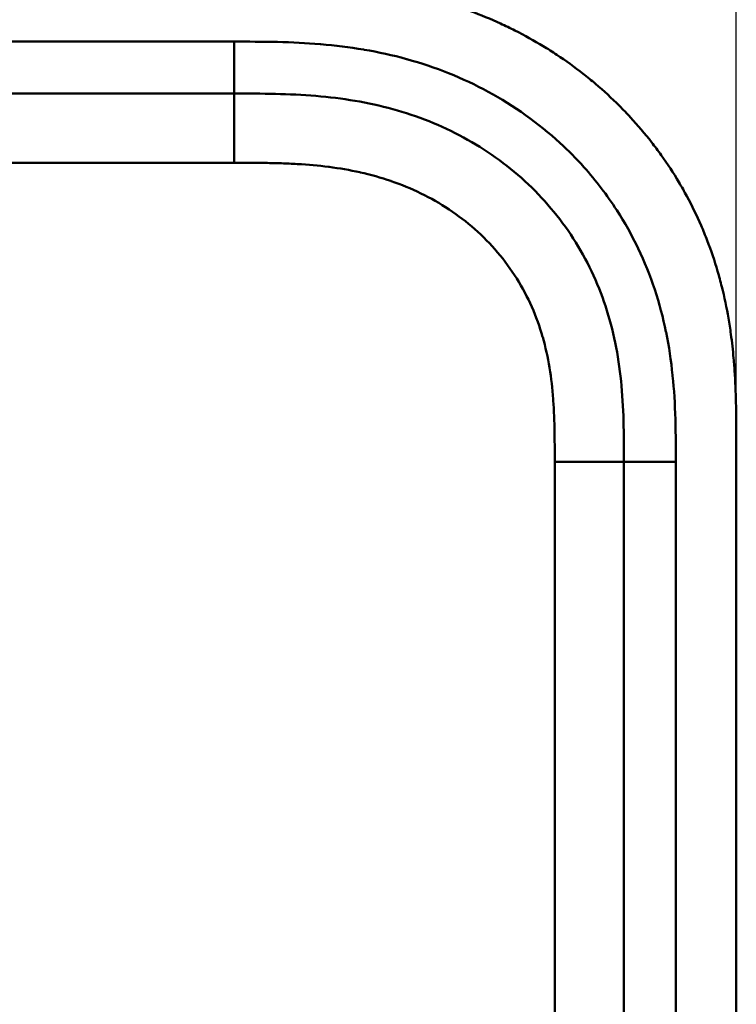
# Model space of a CAD drawing. Header units: millimetres. Extents: x 20 to 833, y 20 to 574.
# Tile 24 of 26: x 706 to 747, y 458 to 515. Entities that reach past the tile are written whole.
import ezdxf

# ---------------------------------------------------------------- set-up
doc = ezdxf.new("R2010")
doc.units = ezdxf.units.MM
doc.header["$LTSCALE"] = 2
for name, color, linetype, lineweight in [('Bemaßungen(DIN)', 7, 'Continuous', 25), ('Sichtbare Kanten(DIN)', 7, 'Continuous', 50), ('Sichtbare tangentiale Kanten(DIN)', 7, 'Continuous', 50)]:
    doc.layers.add(name, color=color, linetype=linetype, lineweight=lineweight)
doc.styles.add('STANDARD-DIN~0', font='arial.ttf')
doc.dimstyles.new('CAD-LAN', dxfattribs={"dimscale": 2, "dimtxt": 3.5, "dimasz": 2.5, "dimexe": 3.175, "dimexo": 0, "dimgap": 0.8, "dimtad": 1, "dimrnd": 1e-08, "dimtxsty": 'STANDARD-DIN~0', "dimcen": 0.09, "dimdle": 10, "dimclrd": 250, "dimclre": 250, "dimclrt": 250, "dimadec": 0, "dimazin": 2, "dimtfac": 1, "dimtmove": 0, "dimatfit": 3, "dimfxl": 1, "dimtolj": 1, "dimtzin": 0, "dimlwd": 25, "dimlwe": 25, "dimarcsym": 0})

# ---------------------------------------------------------------- blocks, each defined once
blk = doc.blocks.new('*D23')
at = {"layer": 'Bemaßungen(DIN)', "color": 250, "linetype": 'Continuous', "lineweight": 25, "true_color": 0x3f3f3f, "transparency": 16777216}
for p, q in [((533.392, 490.658), (533.392, 549.469)), ((747.392, 490.658), (747.392, 549.469)), ((538.392, 543.119), (742.392, 543.119))]:
    blk.add_line(p, q, dxfattribs=at)
at = {"layer": 'Bemaßungen(DIN)', "color": 250, "linetype": 'Continuous', "true_color": 0x3f3f3f, "transparency": 16777216}
for points in [[(538.392, 543.953), (538.392, 542.286), (533.392, 543.119)], [(742.392, 543.953), (742.392, 542.286), (747.392, 543.119)]]:
    blk.add_solid(points, dxfattribs=at)
at = {"layer": 'Defpoints', "color": 0, "linetype": 'Continuous', "transparency": 16777216}
for p in [(747.392, 543.119), (533.392, 490.658), (747.392, 490.658)]:
    blk.add_point(p, dxfattribs=at)
at = {"layer": 'Bemaßungen(DIN)', "color": 250, "linetype": 'Continuous', "lineweight": 25, "true_color": 0x3f3f3f, "transparency": 16777216, "insert": (632.613, 551.748), "char_height": 7, "attachment_point": 1, "style": 'STANDARD-DIN~0'}
blk.add_mtext('\\A1;214', dxfattribs=at)

msp = doc.modelspace()

# ---------------------------------------------------------------- linework, layer by layer
at = {"layer": 'Sichtbare Kanten(DIN)'}
for p, q in [((573.4301, 510.9426), (718.3535, 510.9426)), ((747.3918, 299.227), (747.3918, 490.6582)), ((740.8918, 489.6583), (740.8918, 300.2269))]:
    msp.add_line(p, q, dxfattribs=at)
for points, knots in [([(747.3918, 490.6582), (747.3918, 490.9567), (747.3916, 491.5555), (747.3861, 492.3088), (747.3734, 493.0656), (747.356, 493.6738), (747.3219, 494.437), (747.284, 495.0487), (747.2086, 495.9673), (747.107, 496.8869), (746.8957, 498.2652), (746.6411, 499.482), (746.2339, 500.9849), (745.8337, 502.1683), (745.242, 503.6121), (744.6962, 504.7367), (743.9255, 506.095), (743.2412, 507.1402), (742.3069, 508.3895), (741.4986, 509.3409), (740.418, 510.4644), (739.5004, 511.3086), (738.2932, 512.2923), (737.2819, 513.0204), (735.9669, 513.8535), (734.8775, 514.4565), (733.4762, 515.1295), (732.3261, 515.6029), (730.8588, 516.1122), (729.6659, 516.4531), (728.309, 516.7658), (727.3974, 516.9361), (726.4827, 517.077), (725.8722, 517.1568), (725.1088, 517.2402), (724.4981, 517.2947), (723.7352, 517.3488), (723.1254, 517.3816), (722.2128, 517.4168), (721.0017, 517.4418), (719.9506, 517.4431), (719.3531, 517.4426)], [0.00000945, 0.00000945, 0.00000945, 0.00000945, 0.02084254, 0.04167563, 0.05209218, 0.07292527, 0.08334182, 0.10417491, 0.11459146, 0.14584109, 0.16667419, 0.20834037, 0.22917346, 0.27083965, 0.29167274, 0.33333892, 0.35417201, 0.3958382, 0.41667129, 0.45833747, 0.47917057, 0.52083675, 0.54166984, 0.58333603, 0.60416912, 0.6458353, 0.66666839, 0.70833458, 0.72916767, 0.77083385, 0.79166695, 0.82291658, 0.83333313, 0.85416622, 0.86458277, 0.88541586, 0.89583241, 0.9166655, 0.92708204, 0.95833168, 0.99999787, 0.99999787, 0.99999787, 0.99999787]), ([(718.3535, 510.9426), (719.1509, 510.9426), (719.9495, 510.9421), (720.7455, 510.9238), (721.5276, 510.9058), (722.3072, 510.8704), (723.0802, 510.806), (723.8422, 510.7425), (724.5978, 510.6506), (725.3445, 510.5241), (726.083, 510.3989), (726.8129, 510.2399), (727.5314, 510.0419), (728.9528, 509.6503), (730.3297, 509.106), (731.6196, 508.4066), (732.9026, 507.7111), (734.0993, 506.862), (735.1675, 505.8819), (736.2412, 504.8968), (737.1848, 503.7795), (737.9636, 502.5741), (738.7549, 501.3492), (739.3761, 500.0336), (739.8277, 498.6699), (740.058, 497.9746), (740.2444, 497.2668), (740.3915, 496.5495), (740.5413, 495.8196), (740.6506, 495.0797), (740.7265, 494.3333), (740.8041, 493.5707), (740.847, 492.8013), (740.8689, 492.0303), (740.8913, 491.2392), (740.8918, 490.4466), (740.8918, 489.6583)], [-3.5878944, -3.5878944, -3.5878944, -3.5878944, -3.3572287, -3.3572287, -3.3572287, -3.1306176, -3.1306176, -3.1306176, -2.9072135, -2.9072135, -2.9072135, -2.6862733, -2.6862733, -2.6862733, -2.2491592, -2.2491592, -2.2491592, -1.8144231, -1.8144231, -1.8144231, -1.3774736, -1.3774736, -1.3774736, -0.9334768, -0.9334768, -0.9334768, -0.7071202, -0.7071202, -0.7071202, -0.4767742, -0.4767742, -0.4767742, -0.2414597, -0.2414597, -0.2414597, 0, 0, 0, 0])]:
    msp.add_open_spline(points, degree=3, knots=knots, dxfattribs=at)
at = {"layer": 'Sichtbare tangentiale Kanten(DIN)'}
for p, q in [((718.3535, 510.9426), (718.3535, 513.9426)), ((718.3546, 506.9426), (718.3546, 510.9426)), ((718.3546, 506.9426), (683.466, 506.9426)), ((736.8918, 489.6582), (740.8918, 489.6582)), ((736.8918, 300.227), (736.8918, 489.6582)), ((740.8918, 489.6583), (743.8915, 489.6583))]:
    msp.add_line(p, q, dxfattribs=at)
for points in [[(718.3535, 513.9426), (670.0457, 513.9426), (621.738, 513.9426), (573.4301, 513.942)], [(743.8918, 300.2269), (743.8918, 363.3706), (743.8918, 426.5143), (743.8915, 489.6583)]]:
    msp.add_open_spline(points, degree=3, dxfattribs=at)
for points, knots in [([(738.5797, 506.6926), (738.1396, 507.1834), (737.675, 507.6526), (737.1954, 508.0927), (735.9496, 509.2357), (734.536, 510.2382), (733.0499, 511.0438), (731.5761, 511.8428), (729.9802, 512.4777), (728.3471, 512.9291), (728.3408, 512.9308), (728.3345, 512.9326), (728.3282, 512.9343), (727.5177, 513.1576), (726.6964, 513.337), (725.8699, 513.4778), (725.8619, 513.4791), (725.854, 513.4805), (725.846, 513.4818), (725.0229, 513.6213), (724.1945, 513.7224), (723.3735, 513.792), (723.3588, 513.7932), (723.3441, 513.7944), (723.3293, 513.7957), (722.5219, 513.863), (721.7251, 513.9013), (720.8576, 513.922), (720.8433, 513.9223), (720.8291, 513.9226), (720.8148, 513.923), (719.9672, 513.9425), (719.1604, 513.9426), (718.3535, 513.9426)], [62.3330097, 62.3330097, 62.3330097, 62.3330097, 62.5305174, 62.5305174, 62.5305174, 63.0434936, 63.0434936, 63.0434936, 63.5522372, 63.5522372, 63.5522372, 63.5542072, 63.5542072, 63.5542072, 63.806635, 63.806635, 63.806635, 63.8090669, 63.8090669, 63.8090669, 64.0604029, 64.0604029, 64.0604029, 64.0649103, 64.0649103, 64.0649103, 64.312256, 64.312256, 64.312256, 64.3163273, 64.3163273, 64.3163273, 64.5584117, 64.5584117, 64.5584117, 64.5584117]), ([(736.8918, 489.6583), (736.8918, 489.8936), (736.8918, 490.1289), (736.8913, 490.3642), (736.891, 490.5079), (736.8901, 490.6516), (736.8891, 490.7954), (736.8886, 490.8672), (736.888, 490.9391), (736.8873, 491.011), (736.8859, 491.1547), (736.8838, 491.2984), (736.8813, 491.4421), (736.8799, 491.5183), (736.8784, 491.5945), (736.8767, 491.6706), (736.875, 491.7468), (736.873, 491.823), (736.8709, 491.8992), (736.8666, 492.0515), (736.8616, 492.2038), (736.8551, 492.3617), (736.8425, 492.6699), (736.8265, 492.9641), (736.8043, 493.2687), (736.8038, 493.2762), (736.8032, 493.2837), (736.8027, 493.2912), (736.7572, 493.9079), (736.6911, 494.497), (736.5947, 495.0861), (736.5932, 495.0949), (736.5917, 495.1038), (736.5903, 495.1127), (736.4922, 495.7065), (736.3633, 496.2934), (736.1974, 496.8714), (736.1962, 496.8756), (736.195, 496.8798), (736.1938, 496.884), (736.0243, 497.4724), (735.8147, 498.0554), (735.5678, 498.6145), (735.3186, 499.1791), (735.0252, 499.7329), (734.6962, 500.2577), (734.3652, 500.7856), (733.9921, 501.2938), (733.5879, 501.7684), (733.1827, 502.244), (732.7387, 502.6949), (732.2693, 503.1089), (731.8014, 503.5216), (731.3025, 503.903), (730.7819, 504.2481), (730.2621, 504.5926), (729.7175, 504.9029), (729.1584, 505.1757), (728.5994, 505.4483), (728.0186, 505.6869), (727.4321, 505.8881), (727.4287, 505.8893), (727.4253, 505.8904), (727.4219, 505.8916), (726.8424, 506.09), (726.2461, 506.256), (725.6469, 506.3901), (725.6416, 506.3913), (725.6362, 506.3925), (725.6309, 506.3937), (725.0413, 506.5252), (724.4491, 506.6262), (723.849, 506.7036), (723.8398, 506.7048), (723.8305, 506.706), (723.8212, 506.7072), (723.2282, 506.7829), (722.6403, 506.8348), (722.023, 506.8709), (722.0156, 506.8713), (722.0082, 506.8717), (722.0008, 506.8721), (721.6953, 506.8898), (721.4011, 506.9025), (721.0998, 506.9124), (720.79, 506.9226), (720.4815, 506.9293), (720.1738, 506.9338), (719.5651, 506.9427), (718.9596, 506.9427), (718.3546, 506.9426)], [0, 0, 0, 0, 0.0705873, 0.0705873, 0.0705873, 0.1137179, 0.1137179, 0.1137179, 0.1352831, 0.1352831, 0.1352831, 0.1784136, 0.1784136, 0.1784136, 0.2012726, 0.2012726, 0.2012726, 0.2241316, 0.2241316, 0.2241316, 0.2698495, 0.2698495, 0.2698495, 0.3590927, 0.3590927, 0.3590927, 0.3612854, 0.3612854, 0.3612854, 0.5416288, 0.5416288, 0.5416288, 0.5443466, 0.5443466, 0.5443466, 0.7261398, 0.7261398, 0.7261398, 0.7274618, 0.7274618, 0.7274618, 0.9125406, 0.9125406, 0.9125406, 1.0993955, 1.0993955, 1.0993955, 1.287363, 1.287363, 1.287363, 1.4757635, 1.4757635, 1.4757635, 1.6635531, 1.6635531, 1.6635531, 1.8510157, 1.8510157, 1.8510157, 2.0384148, 2.0384148, 2.0384148, 2.039499, 2.039499, 2.039499, 2.2246161, 2.2246161, 2.2246161, 2.2262652, 2.2262652, 2.2262652, 2.4084074, 2.4084074, 2.4084074, 2.4112205, 2.4112205, 2.4112205, 2.5912707, 2.5912707, 2.5912707, 2.5934316, 2.5934316, 2.5934316, 2.6826872, 2.6826872, 2.6826872, 2.7744645, 2.7744645, 2.7744645, 2.9560325, 2.9560325, 2.9560325, 2.9560325]), ([(743.8676, 492.1156), (743.8418, 493.0229), (743.7935, 493.8279), (743.7111, 494.637), (743.7097, 494.651), (743.7083, 494.665), (743.7068, 494.679), (743.6219, 495.5015), (743.4983, 496.3331), (743.3302, 497.1527), (743.3288, 497.1596), (743.3274, 497.1664), (743.326, 497.1733), (743.1563, 497.9966), (742.94, 498.8154), (742.6758, 499.613), (742.6746, 499.6166), (742.6734, 499.6202), (742.6722, 499.6238), (742.139, 501.2307), (741.394, 502.7925), (740.4833, 504.2025), (739.9219, 505.0715), (739.282, 505.9094), (738.5797, 506.6926)], [60.7442414, 60.7442414, 60.7442414, 60.7442414, 60.9926868, 60.9926868, 60.9926868, 60.9969826, 60.9969826, 60.9969826, 61.2495144, 61.2495144, 61.2495144, 61.2516357, 61.2516357, 61.2516357, 61.5053772, 61.5053772, 61.5053772, 61.5065193, 61.5065193, 61.5065193, 62.0178341, 62.0178341, 62.0178341, 62.3330097, 62.3330097, 62.3330097, 62.3330097]), ([(743.8915, 489.6583), (743.8915, 489.7777), (743.8915, 489.8971), (743.8915, 490.1165), (743.8915, 490.2165), (743.891, 490.4164), (743.8907, 490.5164), (743.8877, 491.1161), (743.8818, 491.6161), (743.8676, 492.1156)], [60.49845366, 60.49845366, 60.49845366, 60.49845366, 60.53427733, 60.53427733, 60.56427219, 60.56427219, 60.59426706, 60.59426706, 60.74424136, 60.74424136, 60.74424136, 60.74424136])]:
    msp.add_open_spline(points, degree=3, knots=knots, dxfattribs=at)

# ---------------------------------------------------------------- dimensions: what is measured, and where the dimension line sits
at = {"layer": 'Bemaßungen(DIN)', "color": 250, "linetype": 'Continuous', "lineweight": 25, "true_color": 0x3f3f3f}
dim = msp.add_linear_dim(base=(747.3918, 543.1195), p1=(533.3918, 490.6583), p2=(747.3918, 490.6582), angle=180, dimstyle='CAD-LAN', override={"dimgap": 0.8, "dimdec": 2, "dimtol": 0, "dimlim": 0, "dimtp": 0, "dimtm": 0, "dimtdec": 2, "dimtofl": 0, "dimatfit": 1}, dxfattribs=at)
dim.commit()
dim.dimension.update_dxf_attribs({"geometry": '*D23', "text_midpoint": (640.3918, 543.1195), "dimtype": 160})

doc.saveas('drawing.dxf')
